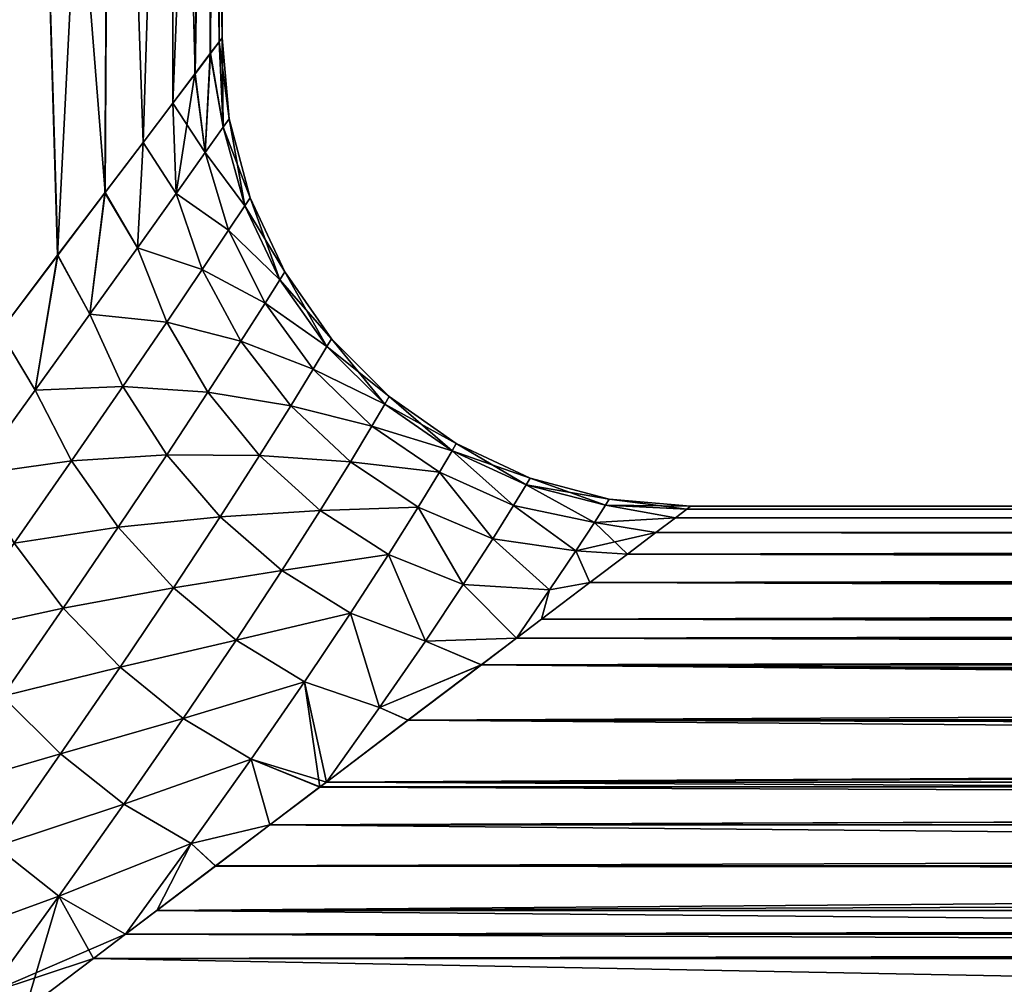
# Model space of a CAD drawing. Header units: metres. Extents: x -109 to 109, y -108 to 40.
# Tile 89 of 230: x -63 to -53, y -31 to -20. Entities that reach past the tile are written whole.
import ezdxf

# ---------------------------------------------------------------- set-up
doc = ezdxf.new("R2010")
doc.units = ezdxf.units.M
doc.layers.add('solid_K_24_42_17_000C74_XXXX', color=7, linetype='CONTINUOUS')

msp = doc.modelspace()

# ---------------------------------------------------------------- linework, layer by layer
at = {"layer": 'solid_K_24_42_17_000C74_XXXX'}
for points in [[(-63.273338, -23.533945, 8.27136), (-62.990128, -11.5, 7.800213), (-64.123421, -11.5, 9.496309)], [(-64.123421, -11.5, -9.496309), (-62.990128, -11.5, -7.800213), (-64.016617, -24.515575, -9.355491)], [(-62.990128, -11.5, -7.800213), (-63.274185, -23.535057, -8.272716), (-64.016617, -24.515575, -9.355491)], [(-62.990128, -11.5, -7.800213), (-62.656704, -22.719795, -7.191881), (-63.274185, -23.535057, -8.272716)], [(-63.273338, -23.533945, 8.27136), (-62.655769, -22.718555, 7.190084), (-62.990128, -11.5, 7.800213)], [(-62.150005, -22.050585, 6.118631), (-62.087502, -11.5, 5.969916), (-62.990128, -11.5, 7.800213)], [(-62.655769, -22.718555, 7.190084), (-62.150005, -22.050585, 6.118631), (-62.990128, -11.5, 7.800213)], [(-62.990128, -11.5, -7.800213), (-62.087502, -11.5, -5.969916), (-62.656704, -22.719795, -7.191881)], [(-62.087502, -11.5, -5.969916), (-62.150875, -22.051729, -6.120675), (-62.656704, -22.719795, -7.191881)], [(-62.087502, -11.5, -5.969916), (-61.745121, -21.516083, -5.064936), (-62.150875, -22.051729, -6.120675)], [(-62.150005, -22.050585, 6.118631), (-61.744335, -21.515036, 5.062643), (-62.087502, -11.5, 5.969916)], [(-61.744335, -21.515036, 5.062643), (-61.43145, -11.5, 4.03716), (-62.087502, -11.5, 5.969916)], [(-62.087502, -11.5, -5.969916), (-61.43145, -11.5, -4.03716), (-61.745121, -21.516083, -5.064936)], [(-61.43145, -11.5, -4.03716), (-61.42804, -21.09725, -4.024423), (-61.745121, -21.516083, -5.064936)], [(-61.744335, -21.515036, 5.062643), (-61.427418, -21.096428, 4.022103), (-61.43145, -11.5, 4.03716)], [(-61.190025, -20.78307, 2.9941), (-61.033501, -11.5, 2.036532), (-61.43145, -11.5, 4.03716)], [(-61.427418, -21.096428, 4.022103), (-61.190025, -20.78307, 2.9941), (-61.43145, -11.5, 4.03716)], [(-61.43145, -11.5, -4.03716), (-61.033501, -11.5, -2.036532), (-61.42804, -21.09725, -4.024423)], [(-61.033501, -11.5, -2.036532), (-61.190395, -20.78356, -2.995991), (-61.42804, -21.09725, -4.024423)], [(-61.033501, -11.5, -2.036532), (-61.026344, -20.566833, -1.981401), (-61.190395, -20.78356, -2.995991)], [(-61.190025, -20.78307, 2.9941), (-61.026199, -20.566633, 1.980282), (-61.033501, -11.5, 2.036532)], [(-60.900002, -20.4), (-60.900002, -11.5), (-61.033501, -11.5, 2.036532)], [(-60.930962, -20.440996, 0.982344), (-60.900002, -20.4), (-61.033501, -11.5, 2.036532)], [(-61.026199, -20.566633, 1.980282), (-60.930962, -20.440996, 0.982344), (-61.033501, -11.5, 2.036532)], [(-61.033501, -11.5, -2.036532), (-60.900002, -11.5), (-61.026344, -20.566833, -1.981401)], [(-60.930984, -20.441017, -0.982737), (-61.026344, -20.566833, -1.981401), (-60.900002, -11.5)], [(-60.930984, -20.441017, -0.982737), (-60.900002, -11.5), (-60.900002, -20.4)], [(-60.890003, -21.353951, -1.427251), (-61.026344, -20.566833, -1.981401), (-60.930984, -20.441017, -0.982737)], [(-60.889999, -21.353964, 1.427136), (-60.930962, -20.440996, 0.982344), (-61.026199, -20.566633, 1.980282)], [(-60.890003, -21.353951, -1.427251), (-60.930984, -20.441017, -0.982737), (-60.900002, -20.4)], [(-60.825153, -21.262228, 0), (-60.900002, -20.4), (-60.930962, -20.440996, 0.982344)], [(-60.889999, -21.353964, 1.427136), (-60.825153, -21.262228, 0), (-60.930962, -20.440996, 0.982344)], [(-60.890003, -21.353951, -1.427251), (-60.900002, -20.4), (-60.825153, -21.262228, 0)], [(-61.081528, -21.624313, -2.82797), (-61.190395, -20.78356, -2.995991), (-61.026344, -20.566833, -1.981401)], [(-61.081512, -21.62431, 2.827869), (-61.026199, -20.566633, 1.980282), (-61.190025, -20.78307, 2.9941)], [(-61.081528, -21.624313, -2.82797), (-61.026344, -20.566833, -1.981401), (-60.890003, -21.353951, -1.427251)], [(-61.081512, -21.62431, 2.827869), (-60.889999, -21.353964, 1.427136), (-61.026199, -20.566633, 1.980282)], [(-61.390781, -22.059532, -4.179358), (-61.42804, -21.09725, -4.024423), (-61.190395, -20.78356, -2.995991)], [(-61.081512, -21.62431, 2.827869), (-61.190025, -20.78307, 2.9941), (-61.427418, -21.096428, 4.022103)], [(-61.390781, -22.059532, -4.179358), (-61.190395, -20.78356, -2.995991), (-61.081528, -21.624313, -2.82797)], [(-61.390781, -22.059532, -4.179358), (-61.745121, -21.516083, -5.064936), (-61.42804, -21.09725, -4.024423)], [(-61.390747, -22.059507, 4.179278), (-61.427418, -21.096428, 4.022103), (-61.744335, -21.515036, 5.062643)], [(-61.390747, -22.059507, 4.179278), (-61.081512, -21.62431, 2.827869), (-61.427418, -21.096428, 4.022103)], [(-60.890003, -21.353951, -1.427251), (-60.825153, -21.262228, 0), (-60.658562, -22.193249, -1.3701)], [(-60.600315, -22.105186, -0.000001), (-60.825153, -21.262228, 0), (-60.889999, -21.353964, 1.427136)], [(-60.658562, -22.193249, -1.3701), (-60.825153, -21.262228, 0), (-60.600315, -22.105186, -0.000001)], [(-61.081528, -21.624313, -2.82797), (-60.890003, -21.353951, -1.427251), (-60.658562, -22.193249, -1.3701)], [(-60.658562, -22.193251, 1.369993), (-60.889999, -21.353964, 1.427136), (-61.081512, -21.62431, 2.827869)], [(-60.658562, -22.193251, 1.369993), (-60.600315, -22.105186, -0.000001), (-60.889999, -21.353964, 1.427136)], [(-61.805576, -22.640833, -5.464811), (-62.150875, -22.051729, -6.120675), (-61.745121, -21.516083, -5.064936)], [(-61.805542, -22.640806, 5.464709), (-61.744335, -21.515036, 5.062643), (-62.150005, -22.050585, 6.118631)], [(-61.805576, -22.640833, -5.464811), (-61.745121, -21.516083, -5.064936), (-61.390781, -22.059532, -4.179358)], [(-61.805542, -22.640806, 5.464709), (-61.390747, -22.059507, 4.179278), (-61.744335, -21.515036, 5.062643)], [(-61.390781, -22.059532, -4.179358), (-61.081528, -21.624313, -2.82797), (-60.831295, -22.45319, -2.719122)], [(-60.831284, -22.453178, 2.719035), (-61.081512, -21.62431, 2.827869), (-61.390747, -22.059507, 4.179278)], [(-61.081528, -21.624313, -2.82797), (-60.658562, -22.193249, -1.3701), (-60.831295, -22.45319, -2.719122)], [(-60.831284, -22.453178, 2.719035), (-60.658562, -22.193251, 1.369993), (-61.081512, -21.62431, 2.827869)], [(-62.312119, -23.347368, -6.673054), (-62.656704, -22.719795, -7.191881), (-62.150875, -22.051729, -6.120675)], [(-62.312069, -23.347322, 6.672966), (-62.150005, -22.050585, 6.118631), (-62.655769, -22.718555, 7.190084)], [(-62.312119, -23.347368, -6.673054), (-62.150875, -22.051729, -6.120675), (-61.805576, -22.640833, -5.464811)], [(-62.312069, -23.347322, 6.672966), (-61.805542, -22.640806, 5.464709), (-62.150005, -22.050585, 6.118631)], [(-61.805576, -22.640833, -5.464811), (-61.390781, -22.059532, -4.179358), (-61.112148, -22.872864, -4.028336)], [(-61.112118, -22.872835, 4.028268), (-61.390747, -22.059507, 4.179278), (-61.805542, -22.640806, 5.464709)], [(-61.390781, -22.059532, -4.179358), (-60.831295, -22.45319, -2.719122), (-61.112148, -22.872864, -4.028336)], [(-61.112118, -22.872835, 4.028268), (-60.831284, -22.453178, 2.719035), (-61.390747, -22.059507, 4.179278)], [(-60.232368, -22.896233, -0.000001), (-60.600315, -22.105186, -0.000001), (-60.658562, -22.193251, 1.369993)], [(-60.658562, -22.193249, -1.3701), (-60.600315, -22.105186, -0.000001), (-60.285198, -22.980955, -1.332385)], [(-60.285198, -22.980955, -1.332385), (-60.600315, -22.105186, -0.000001), (-60.232368, -22.896233, -0.000001)], [(-60.831295, -22.45319, -2.719122), (-60.658562, -22.193249, -1.3701), (-60.285198, -22.980955, -1.332385)], [(-60.285206, -22.980947, 1.332283), (-60.658562, -22.193251, 1.369993), (-60.831284, -22.453178, 2.719035)], [(-60.285206, -22.980947, 1.332283), (-60.232368, -22.896233, -0.000001), (-60.658562, -22.193251, 1.369993)], [(-61.112148, -22.872864, -4.028336), (-60.831295, -22.45319, -2.719122), (-60.442585, -23.231401, -2.648483)], [(-60.442577, -23.231384, 2.648406), (-60.831284, -22.453178, 2.719035), (-61.112118, -22.872835, 4.028268)], [(-60.831295, -22.45319, -2.719122), (-60.285198, -22.980955, -1.332385), (-60.442585, -23.231401, -2.648483)], [(-60.442577, -23.231384, 2.648406), (-60.285206, -22.980947, 1.332283), (-60.831284, -22.453178, 2.719035)], [(-62.312119, -23.347368, -6.673054), (-61.805576, -22.640833, -5.464811), (-61.492218, -23.435385, -5.283245)], [(-61.492195, -23.435356, 5.283162), (-61.805542, -22.640806, 5.464709), (-62.312069, -23.347322, 6.672966)], [(-61.805576, -22.640833, -5.464811), (-61.112148, -22.872864, -4.028336), (-61.492218, -23.435385, -5.283245)], [(-61.492195, -23.435356, 5.283162), (-61.112118, -22.872835, 4.028268), (-61.805542, -22.640806, 5.464709)], [(-62.897121, -24.159328, -7.798881), (-63.274185, -23.535057, -8.272716), (-62.656704, -22.719795, -7.191881)], [(-62.897079, -24.15929, 7.798803), (-62.655769, -22.718555, 7.190084), (-63.273338, -23.533945, 8.27136)], [(-62.897121, -24.159328, -7.798881), (-62.656704, -22.719795, -7.191881), (-62.312119, -23.347368, -6.673054)], [(-62.897079, -24.15929, 7.798803), (-62.312069, -23.347322, 6.672966), (-62.655769, -22.718555, 7.190084)], [(-61.492218, -23.435385, -5.283245), (-61.112148, -22.872864, -4.028336), (-60.700478, -23.636948, -3.933097)], [(-60.700451, -23.636917, 3.933037), (-61.112118, -22.872835, 4.028268), (-61.492195, -23.435356, 5.283162)], [(-61.112148, -22.872864, -4.028336), (-60.442585, -23.231401, -2.648483), (-60.700478, -23.636948, -3.933097)], [(-60.700451, -23.636917, 3.933037), (-60.442577, -23.231384, 2.648406), (-61.112118, -22.872835, 4.028268)], [(-59.732525, -23.611279, -0.000001), (-60.232368, -22.896233, -0.000001), (-60.285206, -22.980947, 1.332283)], [(-60.285198, -22.980955, -1.332385), (-60.232368, -22.896233, -0.000001), (-59.781281, -23.693087, -1.315376)], [(-59.781281, -23.693087, -1.315376), (-60.232368, -22.896233, -0.000001), (-59.732525, -23.611279, -0.000001)], [(-60.442585, -23.231401, -2.648483), (-60.285198, -22.980955, -1.332385), (-59.781281, -23.693087, -1.315376)], [(-59.781292, -23.693073, 1.315275), (-60.285206, -22.980947, 1.332283), (-60.442577, -23.231384, 2.648406)], [(-59.781292, -23.693073, 1.315275), (-59.732525, -23.611279, -0.000001), (-60.285206, -22.980947, 1.332283)], [(-60.700478, -23.636948, -3.933097), (-60.442585, -23.231401, -2.648483), (-59.927231, -23.935265, -2.618454)], [(-59.927231, -23.935242, 2.618381), (-60.442577, -23.231384, 2.648406), (-60.700451, -23.636917, 3.933037)], [(-60.442585, -23.231401, -2.648483), (-59.781281, -23.693087, -1.315376), (-59.927231, -23.935265, -2.618454)], [(-59.927231, -23.935242, 2.618381), (-59.781292, -23.693073, 1.315275), (-60.442577, -23.231384, 2.648406)], [(-62.897121, -24.159328, -7.798881), (-62.312119, -23.347368, -6.673054), (-61.960903, -24.121746, -6.472953)], [(-61.960865, -24.121706, 6.472884), (-62.312069, -23.347322, 6.672966), (-62.897079, -24.15929, 7.798803)], [(-62.312119, -23.347368, -6.673054), (-61.492218, -23.435385, -5.283245), (-61.960903, -24.121746, -6.472953)], [(-61.960865, -24.121706, 6.472884), (-61.492195, -23.435356, 5.283162), (-62.312069, -23.347322, 6.672966)], [(-61.960903, -24.121746, -6.472953), (-61.492218, -23.435385, -5.283245), (-61.052902, -24.182459, -5.173498)], [(-61.052887, -24.182428, 5.17343), (-61.492195, -23.435356, 5.283162), (-61.960865, -24.121706, 6.472884)], [(-61.492218, -23.435385, -5.283245), (-60.700478, -23.636948, -3.933097), (-61.052902, -24.182459, -5.173498)], [(-61.052887, -24.182428, 5.17343), (-60.700451, -23.636917, 3.933037), (-61.492195, -23.435356, 5.283162)], [(-63.54842, -25.058908, -8.840226), (-63.274185, -23.535057, -8.272716), (-62.897121, -24.159328, -7.798881)], [(-63.548351, -25.05884, 8.840141), (-62.897079, -24.15929, 7.798803), (-63.273338, -23.533945, 8.27136)], [(-61.052902, -24.182459, -5.173498), (-60.700478, -23.636948, -3.933097), (-60.16832, -24.328547, -3.896937)], [(-60.168301, -24.328516, 3.896875), (-60.700451, -23.636917, 3.933037), (-61.052887, -24.182428, 5.17343)], [(-60.700478, -23.636948, -3.933097), (-59.927231, -23.935265, -2.618454), (-60.16832, -24.328547, -3.896937)], [(-60.168301, -24.328516, 3.896875), (-59.927231, -23.935242, 2.618381), (-60.700451, -23.636917, 3.933037)], [(-59.115993, -24.228556, -0.000001), (-59.732525, -23.611279, -0.000001), (-59.781292, -23.693073, 1.315275)], [(-59.781281, -23.693087, -1.315376), (-59.732525, -23.611279, -0.000001), (-59.162117, -24.307892, -1.319129)], [(-59.162117, -24.307892, -1.319129), (-59.732525, -23.611279, -0.000001), (-59.115993, -24.228556, -0.000001)], [(-59.162132, -24.307875, 1.319031), (-59.781292, -23.693073, 1.315275), (-59.927231, -23.935242, 2.618381)], [(-59.927231, -23.935265, -2.618454), (-59.781281, -23.693087, -1.315376), (-59.162117, -24.307892, -1.319129)], [(-59.162132, -24.307875, 1.319031), (-59.115993, -24.228556, -0.000001), (-59.781292, -23.693073, 1.315275)], [(-60.16832, -24.328547, -3.896937), (-59.927231, -23.935265, -2.618454), (-59.300797, -24.543062, -2.629045)], [(-59.3008, -24.543037, 2.628979), (-59.927231, -23.935242, 2.618381), (-60.168301, -24.328516, 3.896875)], [(-59.3008, -24.543037, 2.628979), (-59.162132, -24.307875, 1.319031), (-59.927231, -23.935242, 2.618381)], [(-59.927231, -23.935265, -2.618454), (-59.162117, -24.307892, -1.319129), (-59.300797, -24.543062, -2.629045)], [(-63.54842, -25.058908, -8.840226), (-62.897121, -24.159328, -7.798881), (-62.50745, -24.913483, -7.591384)], [(-62.50742, -24.913448, 7.591328), (-62.897079, -24.15929, 7.798803), (-63.548351, -25.05884, 8.840141)], [(-62.897121, -24.159328, -7.798881), (-61.960903, -24.121746, -6.472953), (-62.50745, -24.913483, -7.591384)], [(-62.50742, -24.913448, 7.591328), (-61.960865, -24.121706, 6.472884), (-62.897079, -24.15929, 7.798803)], [(-62.50745, -24.913483, -7.591384), (-61.960903, -24.121746, -6.472953), (-61.492073, -24.850626, -6.359005)], [(-61.492046, -24.85059, 6.35895), (-61.960865, -24.121706, 6.472884), (-62.50742, -24.913448, 7.591328)], [(-61.960903, -24.121746, -6.472953), (-61.052902, -24.182459, -5.173498), (-61.492073, -24.850626, -6.359005)], [(-61.492046, -24.85059, 6.35895), (-61.052887, -24.182428, 5.17343), (-61.960865, -24.121706, 6.472884)], [(-61.492073, -24.850626, -6.359005), (-61.052902, -24.182459, -5.173498), (-60.501057, -24.859367, -5.139463)], [(-60.501053, -24.859333, 5.139397), (-61.052887, -24.182428, 5.17343), (-61.492046, -24.85059, 6.35895)], [(-61.052902, -24.182459, -5.173498), (-60.16832, -24.328547, -3.896937), (-60.501057, -24.859367, -5.139463)], [(-60.501053, -24.859333, 5.139397), (-60.168301, -24.328516, 3.896875), (-61.052887, -24.182428, 5.17343)], [(-58.40155, -24.729271, -0.000001), (-59.115993, -24.228556, -0.000001), (-59.162132, -24.307875, 1.319031)], [(-59.162117, -24.307892, -1.319129), (-59.115993, -24.228556, -0.000001), (-58.446369, -24.806311, -1.340657)], [(-58.446369, -24.806311, -1.340657), (-59.115993, -24.228556, -0.000001), (-58.40155, -24.729271, -0.000001)], [(-60.501057, -24.859367, -5.139463), (-60.16832, -24.328547, -3.896937), (-59.531582, -24.925983, -3.919632)], [(-59.531567, -24.925955, 3.919578), (-60.168301, -24.328516, 3.896875), (-60.501053, -24.859333, 5.139397)], [(-60.16832, -24.328547, -3.896937), (-59.300797, -24.543062, -2.629045), (-59.531582, -24.925983, -3.919632)], [(-59.531567, -24.925955, 3.919578), (-59.3008, -24.543037, 2.628979), (-60.168301, -24.328516, 3.896875)], [(-58.446392, -24.80629, 1.340562), (-59.162132, -24.307875, 1.319031), (-59.3008, -24.543037, 2.628979)], [(-59.300797, -24.543062, -2.629045), (-59.162117, -24.307892, -1.319129), (-58.446369, -24.806311, -1.340657)], [(-58.446392, -24.80629, 1.340562), (-58.40155, -24.729271, -0.000001), (-59.162132, -24.307875, 1.319031)], [(-59.531582, -24.925983, -3.919632), (-59.300797, -24.543062, -2.629045), (-58.581608, -25.034943, -2.674216)], [(-58.581623, -25.034922, 2.674159), (-59.3008, -24.543037, 2.628979), (-59.531567, -24.925955, 3.919578)], [(-58.581623, -25.034922, 2.674159), (-58.446392, -24.80629, 1.340562), (-59.3008, -24.543037, 2.628979)], [(-59.300797, -24.543062, -2.629045), (-58.446369, -24.806311, -1.340657), (-58.581608, -25.034943, -2.674216)], [(-57.788128, -25.390297, 2.725544), (-58.446392, -24.80629, 1.340562), (-58.581623, -25.034922, 2.674159)], [(-58.581608, -25.034943, -2.674216), (-58.446369, -24.806311, -1.340657), (-57.788105, -25.390308, -2.725567)], [(-57.610947, -25.098177, -0.000001), (-58.40155, -24.729271, -0.000001), (-58.446392, -24.80629, 1.340562)], [(-57.655014, -25.171722, 1.365636), (-57.610947, -25.098177, -0.000001), (-58.446392, -24.80629, 1.340562)], [(-57.788128, -25.390297, 2.725544), (-57.655014, -25.171722, 1.365636), (-58.446392, -24.80629, 1.340562)], [(-58.446369, -24.806311, -1.340657), (-58.40155, -24.729271, -0.000001), (-57.654984, -25.17174, -1.365717)], [(-58.446369, -24.806311, -1.340657), (-57.654984, -25.17174, -1.365717), (-57.788105, -25.390308, -2.725567)], [(-57.654984, -25.17174, -1.365717), (-58.40155, -24.729271, -0.000001), (-57.610947, -25.098177, -0.000001)], [(-62.50745, -24.913483, -7.591384), (-61.492073, -24.850626, -6.359005), (-62.009445, -25.624218, -7.48266)], [(-62.009434, -25.624189, 7.48262), (-61.492046, -24.85059, 6.35895), (-62.50742, -24.913448, 7.591328)], [(-62.009445, -25.624218, -7.48266), (-61.492073, -24.850626, -6.359005), (-60.920029, -25.511921, -6.335389)], [(-60.920006, -25.511883, 6.335333), (-61.492046, -24.85059, 6.35895), (-62.009434, -25.624189, 7.48262)], [(-61.492073, -24.850626, -6.359005), (-60.501057, -24.859367, -5.139463), (-60.920029, -25.511921, -6.335389)], [(-60.920006, -25.511883, 6.335333), (-60.501053, -24.859333, 5.139397), (-61.492046, -24.85059, 6.35895)], [(-60.920029, -25.511921, -6.335389), (-60.501057, -24.859367, -5.139463), (-59.852962, -25.444443, -5.18047)], [(-59.852966, -25.44441, 5.180418), (-60.501053, -24.859333, 5.139397), (-60.920006, -25.511883, 6.335333)], [(-60.501057, -24.859367, -5.139463), (-59.531582, -24.925983, -3.919632), (-59.852962, -25.444443, -5.18047)], [(-59.852966, -25.44441, 5.180418), (-59.531567, -24.925955, 3.919578), (-60.501053, -24.859333, 5.139397)], [(-63.54842, -25.058908, -8.840226), (-62.50745, -24.913483, -7.591384), (-63.121567, -25.793734, -8.635088)], [(-63.121513, -25.79368, 8.635024), (-62.50742, -24.913448, 7.591328), (-63.548351, -25.05884, 8.840141)], [(-63.121567, -25.793734, -8.635088), (-62.50745, -24.913483, -7.591384), (-62.009445, -25.624218, -7.48266)], [(-62.009434, -25.624189, 7.48262), (-62.50742, -24.913448, 7.591328), (-63.121513, -25.79368, 8.635024)], [(-58.807953, -25.408089, 3.991971), (-59.531567, -24.925955, 3.919578), (-59.852966, -25.44441, 5.180418)], [(-59.852962, -25.444443, -5.18047), (-59.531582, -24.925983, -3.919632), (-58.807961, -25.408112, -3.992013)], [(-59.531582, -24.925983, -3.919632), (-58.581608, -25.034943, -2.674216), (-58.807961, -25.408112, -3.992013)], [(-58.807953, -25.408089, 3.991971), (-58.581623, -25.034922, 2.674159), (-59.531567, -24.925955, 3.919578)], [(-58.807961, -25.408112, -3.992013), (-58.581608, -25.034943, -2.674216), (-58.011593, -25.747875, -4.071795)], [(-58.0116, -25.747873, 4.071804), (-58.581623, -25.034922, 2.674159), (-58.807953, -25.408089, 3.991971)], [(-58.0116, -25.747873, 4.071804), (-57.788128, -25.390297, 2.725544), (-58.581623, -25.034922, 2.674159)], [(-58.581608, -25.034943, -2.674216), (-57.788105, -25.390308, -2.725567), (-58.011593, -25.747875, -4.071795)], [(-56.768253, -25.324045, -0.000001), (-57.610947, -25.098177, -0.000001), (-57.655014, -25.171722, 1.365636)], [(-57.654984, -25.17174, -1.365717), (-57.610947, -25.098177, -0.000001), (-56.80759, -25.386299, -1.320199)], [(-56.80759, -25.386299, -1.320199), (-57.610947, -25.098177, -0.000001), (-56.768253, -25.324045, -0.000001)], [(-56.926464, -25.571611, 2.635715), (-57.655014, -25.171722, 1.365636), (-57.788128, -25.390297, 2.725544)], [(-57.788105, -25.390308, -2.725567), (-57.654984, -25.17174, -1.365717), (-56.926449, -25.571615, -2.635737)], [(-56.807632, -25.386284, 1.320115), (-56.768253, -25.324045, -0.000001), (-57.655014, -25.171722, 1.365636)], [(-56.926464, -25.571611, 2.635715), (-56.807632, -25.386284, 1.320115), (-57.655014, -25.171722, 1.365636)], [(-57.654984, -25.17174, -1.365717), (-56.80759, -25.386299, -1.320199), (-56.926449, -25.571615, -2.635737)], [(-56.807632, -25.386284, 1.320115), (-55.900002, -25.4), (-56.768253, -25.324045, -0.000001)], [(-56.80759, -25.386299, -1.320199), (-56.768253, -25.324045, -0.000001), (-55.939617, -25.429932, -0.965903)], [(-56.768253, -25.324045, -0.000001), (-55.900002, -25.4), (-55.939617, -25.429932, -0.965903)], [(-59.125351, -25.914766, 5.284151), (-58.807953, -25.408089, 3.991971), (-59.852966, -25.44441, 5.180418)], [(-59.852962, -25.444443, -5.18047), (-58.807961, -25.408112, -3.992013), (-59.12534, -25.914787, -5.284184)], [(-58.326225, -26.234735, 5.395055), (-58.807953, -25.408089, 3.991971), (-59.125351, -25.914766, 5.284151)], [(-59.12534, -25.914787, -5.284184), (-58.807961, -25.408112, -3.992013), (-58.326187, -26.234726, -5.395025)], [(-58.807961, -25.408112, -3.992013), (-58.011593, -25.747875, -4.071795), (-58.326187, -26.234726, -5.395025)], [(-58.326225, -26.234735, 5.395055), (-58.0116, -25.747873, 4.071804), (-58.807953, -25.408089, 3.991971)], [(-57.125881, -25.875908, 3.940361), (-57.788128, -25.390297, 2.725544), (-58.0116, -25.747873, 4.071804)], [(-58.011593, -25.747875, -4.071795), (-57.788105, -25.390308, -2.725567), (-57.125866, -25.87591, -3.940341)], [(-57.125881, -25.875908, 3.940361), (-56.926464, -25.571611, 2.635715), (-57.788128, -25.390297, 2.725544)], [(-57.788105, -25.390308, -2.725567), (-56.926449, -25.571615, -2.635737), (-57.125866, -25.87591, -3.940341)], [(-56.926464, -25.571611, 2.635715), (-56.061066, -25.521975, 1.946978), (-56.807632, -25.386284, 1.320115)], [(-56.926449, -25.571615, -2.635737), (-56.80759, -25.386299, -1.320199), (-56.06118, -25.522047, -1.947556)], [(-56.807632, -25.386284, 1.320115), (-56.061066, -25.521975, 1.946978), (-55.939613, -25.429916, 0.965673)], [(-56.807632, -25.386284, 1.320115), (-55.939613, -25.429916, 0.965673), (-55.900002, -25.4)], [(-56.80759, -25.386299, -1.320199), (-55.939617, -25.429932, -0.965903), (-56.06118, -25.522047, -1.947556)], [(-56.06118, -25.522047, -1.947556), (-55.939617, -25.429932, -0.965903), (56.06118, -25.522049, -1.947565)], [(-56.061066, -25.521975, 1.946978), (56.061066, -25.521973, 1.94697), (55.939613, -25.429916, 0.965665)], [(-55.939613, -25.429916, 0.965673), (-56.061066, -25.521975, 1.946978), (55.939613, -25.429916, 0.965665)], [(-55.939617, -25.429932, -0.965903), (-55.900002, -25.4), (55.939621, -25.429932, -0.965911)], [(-55.939617, -25.429932, -0.965903), (55.939621, -25.429932, -0.965911), (56.06118, -25.522049, -1.947565)], [(-55.939613, -25.429916, 0.965673), (55.939613, -25.429916, 0.965665), (55.900002, -25.4)], [(-55.900002, -25.4), (-55.939613, -25.429916, 0.965673), (55.900002, -25.4)], [(-55.900002, -25.4), (55.900002, -25.4), (55.939621, -25.429932, -0.965911)], [(-62.009445, -25.624218, -7.48266), (-60.920029, -25.511921, -6.335389), (-61.418491, -26.270065, -7.476881)], [(-61.418484, -26.270031, 7.476843), (-60.920006, -25.511883, 6.335333), (-62.009434, -25.624189, 7.48262)], [(-61.418491, -26.270065, -7.476881), (-60.920029, -25.511921, -6.335389), (-60.261379, -26.083925, -6.400782)], [(-60.261368, -26.083897, 6.400739), (-60.920006, -25.511883, 6.335333), (-61.418484, -26.270031, 7.476843)], [(-60.920029, -25.511921, -6.335389), (-59.852962, -25.444443, -5.18047), (-60.261379, -26.083925, -6.400782)], [(-60.261368, -26.083897, 6.400739), (-59.852966, -25.44441, 5.180418), (-60.920006, -25.511883, 6.335333)], [(-60.261379, -26.083925, -6.400782), (-59.852962, -25.444443, -5.18047), (-59.12534, -25.914787, -5.284184)], [(-59.125351, -25.914766, 5.284151), (-59.852966, -25.44441, 5.180418), (-60.261368, -26.083897, 6.400739)], [(-56.926464, -25.571611, 2.635715), (-56.27018, -25.680256, 2.943716), (-56.061066, -25.521975, 1.946978)], [(-56.926449, -25.571615, -2.635737), (-56.06118, -25.522047, -1.947556), (-56.270416, -25.680441, -2.944676)], [(-56.270416, -25.680441, -2.944676), (-56.06118, -25.522047, -1.947556), (56.27042, -25.680443, -2.944688)], [(-56.27018, -25.680256, 2.943716), (56.270176, -25.680254, 2.943706), (56.061066, -25.521973, 1.94697)], [(-56.061066, -25.521975, 1.946978), (-56.27018, -25.680256, 2.943716), (56.061066, -25.521973, 1.94697)], [(-56.06118, -25.522047, -1.947556), (56.06118, -25.522049, -1.947565), (56.27042, -25.680443, -2.944688)], [(-63.121567, -25.793734, -8.635088), (-62.009445, -25.624218, -7.48266), (-62.59634, -26.487238, -8.539698)], [(-62.596302, -26.487196, 8.539649), (-62.009434, -25.624189, 7.48262), (-63.121513, -25.79368, 8.635024)], [(-62.59634, -26.487238, -8.539698), (-62.009445, -25.624218, -7.48266), (-61.418491, -26.270065, -7.476881)], [(-61.418484, -26.270031, 7.476843), (-62.009434, -25.624189, 7.48262), (-62.596302, -26.487196, 8.539649)], [(-57.125881, -25.875908, 3.940361), (-56.27018, -25.680256, 2.943716), (-56.926464, -25.571611, 2.635715)], [(-57.125866, -25.87591, -3.940341), (-56.926449, -25.571615, -2.635737), (-56.572994, -25.909678, -3.955015)], [(-56.926449, -25.571615, -2.635737), (-56.270416, -25.680441, -2.944676), (-56.572994, -25.909678, -3.955015)], [(-57.406982, -26.292299, 5.226594), (-58.0116, -25.747873, 4.071804), (-58.326225, -26.234735, 5.395055)], [(-58.326187, -26.234726, -5.395025), (-58.011593, -25.747875, -4.071795), (-57.406948, -26.292284, -5.226566)], [(-57.406982, -26.292299, 5.226594), (-57.125881, -25.875908, 3.940361), (-58.0116, -25.747873, 4.071804)], [(-58.011593, -25.747875, -4.071795), (-57.125866, -25.87591, -3.940341), (-57.406948, -26.292284, -5.226566)], [(-57.125881, -25.875908, 3.940361), (-56.572559, -25.909353, 3.953783), (-56.27018, -25.680256, 2.943716)], [(-56.572994, -25.909678, -3.955015), (-56.270416, -25.680441, -2.944676), (56.573002, -25.909679, -3.955028)], [(-56.572559, -25.909353, 3.953783), (56.572556, -25.909351, 3.953771), (56.270176, -25.680254, 2.943706)], [(-56.27018, -25.680256, 2.943716), (-56.572559, -25.909353, 3.953783), (56.270176, -25.680254, 2.943706)], [(-56.270416, -25.680441, -2.944676), (56.27042, -25.680443, -2.944688), (56.573002, -25.909679, -3.955028)], [(-63.794022, -26.747961, -9.60321), (-63.121567, -25.793734, -8.635088), (-62.59634, -26.487238, -8.539698)], [(-62.596302, -26.487196, 8.539649), (-63.121513, -25.79368, 8.635024), (-63.793991, -26.747919, 9.603158)], [(-60.261379, -26.083925, -6.400782), (-59.12534, -25.914787, -5.284184), (-59.531471, -26.541597, -6.539721)], [(-59.531471, -26.541584, 6.539701), (-59.125351, -25.914766, 5.284151), (-60.261368, -26.083897, 6.400739)], [(-58.730431, -26.838886, 6.684329), (-59.125351, -25.914766, 5.284151), (-59.531471, -26.541584, 6.539701)], [(-59.531471, -26.541597, -6.539721), (-59.12534, -25.914787, -5.284184), (-58.7304, -26.838854, -6.684266)], [(-58.730431, -26.838886, 6.684329), (-58.326225, -26.234735, 5.395055), (-59.125351, -25.914766, 5.284151)], [(-59.12534, -25.914787, -5.284184), (-58.326187, -26.234726, -5.395025), (-58.7304, -26.838854, -6.684266)], [(-57.406982, -26.292299, 5.226594), (-56.975903, -26.214672, 4.975348), (-57.125881, -25.875908, 3.940361)], [(-57.406948, -26.292284, -5.226566), (-57.125866, -25.87591, -3.940341), (-56.976513, -26.21513, -4.976707)], [(-57.125881, -25.875908, 3.940361), (-56.975903, -26.214672, 4.975348), (-56.572559, -25.909353, 3.953783)], [(-57.125866, -25.87591, -3.940341), (-56.572994, -25.909678, -3.955015), (-56.976513, -26.21513, -4.976707)], [(-56.976513, -26.21513, -4.976707), (-56.572994, -25.909678, -3.955015), (56.976517, -26.215134, -4.976719)], [(-56.975903, -26.214672, 4.975348), (56.975899, -26.214668, 4.975337), (56.572556, -25.909351, 3.953771)], [(-56.572559, -25.909353, 3.953783), (-56.975903, -26.214672, 4.975348), (56.572556, -25.909351, 3.953771)], [(-56.572994, -25.909678, -3.955015), (56.573002, -25.909679, -3.955028), (56.976517, -26.215134, -4.976719)], [(-61.418491, -26.270065, -7.476881), (-60.261379, -26.083925, -6.400782), (-60.751453, -26.82922, -7.571898)], [(-60.751461, -26.829195, 7.571877), (-60.261368, -26.083897, 6.400739), (-61.418484, -26.270031, 7.476843)], [(-59.531471, -26.541584, 6.539701), (-60.261368, -26.083897, 6.400739), (-60.751461, -26.829195, 7.571877)], [(-60.751453, -26.82922, -7.571898), (-60.261379, -26.083925, -6.400782), (-59.531471, -26.541597, -6.539721)], [(-62.59634, -26.487238, -8.539698), (-61.418491, -26.270065, -7.476881), (-61.989059, -27.118551, -8.557964)], [(-61.989029, -27.118507, 8.557916), (-61.418484, -26.270031, 7.476843), (-62.596302, -26.487196, 8.539649)], [(-61.989059, -27.118551, -8.557964), (-61.418491, -26.270065, -7.476881), (-60.751453, -26.82922, -7.571898)], [(-60.751461, -26.829195, 7.571877), (-61.418484, -26.270031, 7.476843), (-61.989029, -27.118507, 8.557916)], [(-58.730431, -26.838886, 6.684329), (-57.759178, -26.807936, 6.47652), (-58.326225, -26.234735, 5.395055)], [(-58.7304, -26.838854, -6.684266), (-58.326187, -26.234726, -5.395025), (-57.759132, -26.807896, -6.476434)], [(-57.406982, -26.292299, 5.226594), (-58.326225, -26.234735, 5.395055), (-57.759178, -26.807936, 6.47652)], [(-58.326187, -26.234726, -5.395025), (-57.406948, -26.292284, -5.226566), (-57.759132, -26.807896, -6.476434)], [(-57.491665, -26.605417, -6.012986), (-56.976513, -26.21513, -4.976707), (57.491673, -26.605423, -6.012997)], [(-57.406948, -26.292284, -5.226566), (-56.976513, -26.21513, -4.976707), (-57.491665, -26.605417, -6.012986)], [(-57.49086, -26.604799, 6.011505), (57.490852, -26.604794, 6.011494), (56.975899, -26.214668, 4.975337)], [(-56.975903, -26.214672, 4.975348), (-57.49086, -26.604799, 6.011505), (56.975899, -26.214668, 4.975337)], [(-57.406982, -26.292299, 5.226594), (-57.49086, -26.604799, 6.011505), (-56.975903, -26.214672, 4.975348)], [(-56.976513, -26.21513, -4.976707), (56.976517, -26.215134, -4.976719), (57.491673, -26.605423, -6.012997)], [(-57.406982, -26.292299, 5.226594), (-57.759178, -26.807936, 6.47652), (-57.49086, -26.604799, 6.011505)], [(-57.406948, -26.292284, -5.226566), (-57.491665, -26.605417, -6.012986), (-57.759132, -26.807896, -6.476434)], [(-63.794022, -26.747961, -9.60321), (-62.59634, -26.487238, -8.539698), (-63.244522, -27.425613, -9.527793)], [(-63.244507, -27.425583, 9.527759), (-62.596302, -26.487196, 8.539649), (-63.793991, -26.747919, 9.603158)], [(-63.244522, -27.425613, -9.527793), (-62.59634, -26.487238, -8.539698), (-61.989059, -27.118551, -8.557964)], [(-61.989029, -27.118507, 8.557916), (-62.596302, -26.487196, 8.539649), (-63.244507, -27.425583, 9.527759)], [(-60.021938, -27.27416, 7.749253), (-59.531471, -26.541584, 6.539701), (-60.751461, -26.829195, 7.571877)], [(-60.751453, -26.82922, -7.571898), (-59.531471, -26.541597, -6.539721), (-60.021915, -27.274166, -7.749247)], [(-59.220551, -27.547049, 7.929945), (-59.531471, -26.541584, 6.539701), (-60.021938, -27.27416, 7.749253)], [(-60.021915, -27.274166, -7.749247), (-59.531471, -26.541597, -6.539721), (-59.220482, -27.546995, -7.929844)], [(-59.220551, -27.547049, 7.929945), (-58.730431, -26.838886, 6.684329), (-59.531471, -26.541584, 6.539701)], [(-59.531471, -26.541597, -6.539721), (-58.7304, -26.838854, -6.684266), (-59.220482, -27.546995, -7.929844)], [(-57.759178, -26.807936, 6.47652), (57.759178, -26.807936, 6.476522), (57.490852, -26.604794, 6.011494)], [(-57.49086, -26.604799, 6.011505), (-57.759178, -26.807936, 6.47652), (57.490852, -26.604794, 6.011494)], [(-57.759132, -26.807896, -6.476434), (-57.491665, -26.605417, -6.012986), (57.759132, -26.807896, -6.476432)], [(-57.491665, -26.605417, -6.012986), (57.491673, -26.605423, -6.012997), (57.759132, -26.807896, -6.476432)], [(-61.989059, -27.118551, -8.557964), (-60.751453, -26.82922, -7.571898), (-61.316738, -27.665703, -8.686774)], [(-61.316723, -27.665676, 8.686743), (-60.751461, -26.829195, 7.571877), (-61.989029, -27.118507, 8.557916)], [(-61.316738, -27.665703, -8.686774), (-60.751453, -26.82922, -7.571898), (-60.021915, -27.274166, -7.749247)], [(-60.021938, -27.27416, 7.749253), (-60.751461, -26.829195, 7.571877), (-61.316723, -27.665676, 8.686743)], [(-59.220551, -27.547049, 7.929945), (-58.132633, -27.0907, 7.063383), (-58.730431, -26.838886, 6.684329)], [(-59.220482, -27.546995, -7.929844), (-58.7304, -26.838854, -6.684266), (-58.133797, -27.09157, -7.065095)], [(-58.730431, -26.838886, 6.684329), (-58.132633, -27.0907, 7.063383), (-57.759178, -26.807936, 6.47652)], [(-58.7304, -26.838854, -6.684266), (-57.759132, -26.807896, -6.476434), (-58.133797, -27.09157, -7.065095)], [(-58.133797, -27.09157, -7.065095), (-57.759132, -26.807896, -6.476434), (58.133804, -27.091576, -7.065106)], [(-58.132633, -27.0907, 7.063383), (58.132626, -27.090694, 7.063372), (57.759178, -26.807936, 6.476522)], [(-57.759178, -26.807936, 6.47652), (-58.132633, -27.0907, 7.063383), (57.759178, -26.807936, 6.476522)], [(-57.759132, -26.807896, -6.476434), (57.759132, -26.807896, -6.476432), (58.133804, -27.091576, -7.065106)], [(-63.244522, -27.425613, -9.527793), (-61.989059, -27.118551, -8.557964), (-62.624252, -28.043703, -9.574994)], [(-62.624241, -28.043669, 9.574961), (-61.989029, -27.118507, 8.557916), (-63.244507, -27.425583, 9.527759)], [(-62.624252, -28.043703, -9.574994), (-61.989059, -27.118551, -8.557964), (-61.316738, -27.665703, -8.686774)], [(-61.316723, -27.665676, 8.686743), (-61.989029, -27.118507, 8.557916), (-62.624241, -28.043669, 9.574961)], [(-59.220551, -27.547049, 7.929945), (-58.915653, -27.683762, 8.126363), (-58.132633, -27.0907, 7.063383)], [(-59.220482, -27.546995, -7.929844), (-58.133797, -27.09157, -7.065095), (-58.917149, -27.684902, -8.128232)], [(-58.917149, -27.684902, -8.128232), (-58.133797, -27.09157, -7.065095), (-1.930284, -27.622665, -8.025393)], [(-58.915653, -27.683762, 8.126363), (58.915646, -27.683754, 8.126352), (58.132626, -27.090694, 7.063372)], [(-58.132633, -27.0907, 7.063383), (-58.915653, -27.683762, 8.126363), (58.132626, -27.090694, 7.063372)], [(-58.133797, -27.09157, -7.065095), (-0.636352, -27.537579, -7.881826), (-1.930284, -27.622665, -8.025393)], [(-58.133797, -27.09157, -7.065095), (0.636147, -27.537571, -7.881815), (-0.636352, -27.537579, -7.881826)], [(-58.133797, -27.09157, -7.065095), (58.917156, -27.684908, -8.128242), (0.636147, -27.537571, -7.881815)], [(-58.133797, -27.09157, -7.065095), (58.133804, -27.091576, -7.065106), (58.917156, -27.684908, -8.128242)], [(-61.316738, -27.665703, -8.686774), (-60.021915, -27.274166, -7.749247), (-60.59082, -28.098446, -8.904839)], [(-60.590824, -28.098446, 8.904837), (-60.021938, -27.27416, 7.749253), (-61.316723, -27.665676, 8.686743)], [(-60.590824, -28.098446, 8.904837), (-59.787636, -28.344101, 9.120758), (-60.021938, -27.27416, 7.749253)], [(-60.59082, -28.098446, -8.904839), (-60.021915, -27.274166, -7.749247), (-59.857658, -28.397076, -9.193818)], [(-59.220551, -27.547049, 7.929945), (-60.021938, -27.27416, 7.749253), (-59.787636, -28.344101, 9.120758)], [(-60.021915, -27.274166, -7.749247), (-59.787491, -28.343979, -9.120588), (-59.857658, -28.397076, -9.193818)], [(-60.021915, -27.274166, -7.749247), (-59.220482, -27.546995, -7.929844), (-59.787491, -28.343979, -9.120588)], [(-63.946499, -28.427258, -10.445893), (-63.244522, -27.425613, -9.527793), (-62.624252, -28.043703, -9.574994)], [(-62.624241, -28.043669, 9.574961), (-63.244507, -27.425583, 9.527759), (-63.946465, -28.427217, 10.445862)], [(-59.220551, -27.547049, 7.929945), (-59.787636, -28.344101, 9.120758), (-58.915653, -27.683762, 8.126363)], [(-59.220482, -27.546995, -7.929844), (-58.917149, -27.684902, -8.128232), (-59.787491, -28.343979, -9.120588)], [(-58.917149, -27.684902, -8.128232), (-1.930284, -27.622665, -8.025393), (-3.284686, -27.806669, -8.324424)], [(-62.624252, -28.043703, -9.574994), (-61.316738, -27.665703, -8.686774), (-61.950245, -28.580032, -9.740634)], [(-61.950253, -28.580019, 9.740622), (-61.316723, -27.665676, 8.686743), (-62.624241, -28.043669, 9.574961)], [(-60.590824, -28.098446, 8.904837), (-61.316723, -27.665676, 8.686743), (-61.950253, -28.580019, 9.740622)], [(-61.950245, -28.580032, -9.740634), (-61.316738, -27.665703, -8.686774), (-60.59082, -28.098446, -8.904839)], [(-59.787636, -28.344101, 9.120758), (59.787636, -28.344103, 9.12076), (58.915646, -27.683754, 8.126352)], [(-58.915653, -27.683762, 8.126363), (-59.787636, -28.344101, 9.120758), (58.915646, -27.683754, 8.126352)], [(-59.787491, -28.343979, -9.120588), (-58.917149, -27.684902, -8.128232), (-4.736474, -28.119528, -8.800763)], [(-58.917149, -27.684902, -8.128232), (-3.284686, -27.806669, -8.324424), (-4.736474, -28.119528, -8.800763)], [(-63.946499, -28.427258, -10.445893), (-62.624252, -28.043703, -9.574994), (-63.317032, -29.033649, -10.525729)], [(-63.317001, -29.033609, 10.525697), (-62.624241, -28.043669, 9.574961), (-63.946465, -28.427217, 10.445862)], [(-63.317032, -29.033649, -10.525729), (-62.624252, -28.043703, -9.574994), (-61.950245, -28.580032, -9.740634)], [(-61.950253, -28.580019, 9.740622), (-62.624241, -28.043669, 9.574961), (-63.317001, -29.033609, 10.525697)], [(-61.231522, -29.001436, 10.000867), (-60.590824, -28.098446, 8.904837), (-61.950253, -28.580019, 9.740622)], [(-61.950245, -28.580032, -9.740634), (-60.59082, -28.098446, -8.904839), (-61.231483, -29.001421, -10.000846)], [(-61.231522, -29.001436, 10.000867), (-60.390202, -28.8004, 9.722642), (-60.590824, -28.098446, 8.904837)], [(-61.231483, -29.001421, -10.000846), (-60.59082, -28.098446, -8.904839), (-60.39196, -28.801741, -9.724324)], [(-60.590824, -28.098446, 8.904837), (-60.390202, -28.8004, 9.722642), (-59.855923, -28.395773, 9.192032)], [(-60.590824, -28.098446, 8.904837), (-59.855923, -28.395773, 9.192032), (-59.787636, -28.344101, 9.120758)], [(-60.59082, -28.098446, -8.904839), (-59.857658, -28.397076, -9.193818), (-60.39196, -28.801741, -9.724324)], [(-59.787491, -28.343979, -9.120588), (-4.736474, -28.119528, -8.800763), (-6.290274, -28.601967, -9.468305)], [(-59.857658, -28.397076, -9.193818), (-59.787491, -28.343979, -9.120588), (-6.290274, -28.601967, -9.468305)], [(-59.787636, -28.344101, 9.120758), (-59.855923, -28.395773, 9.192032), (59.787636, -28.344103, 9.12076)], [(-59.855923, -28.395773, 9.192032), (59.855911, -28.395765, 9.192022), (59.787636, -28.344103, 9.12076)], [(-60.39196, -28.801741, -9.724324), (-59.857658, -28.397076, -9.193818), (-6.290274, -28.601967, -9.468305)], [(-60.390202, -28.8004, 9.722642), (60.390194, -28.800394, 9.722633), (59.855911, -28.395765, 9.192022)], [(-59.855923, -28.395773, 9.192032), (-60.390202, -28.8004, 9.722642), (59.855911, -28.395765, 9.192022)], [(-63.317032, -29.033649, -10.525729), (-61.950245, -28.580032, -9.740634), (-62.645206, -29.560509, -10.73025)], [(-62.645195, -29.560493, 10.730239), (-61.950253, -28.580019, 9.740622), (-63.317001, -29.033609, 10.525697)], [(-62.645206, -29.560509, -10.73025), (-61.950245, -28.580032, -9.740634), (-61.231483, -29.001421, -10.000846)], [(-61.231522, -29.001436, 10.000867), (-61.950253, -28.580019, 9.740622), (-62.645195, -29.560493, 10.730239)], [(-60.39196, -28.801741, -9.724324), (-6.290274, -28.601967, -9.468305), (-7.899521, -29.288391, -10.305251)], [(-61.231522, -29.001436, 10.000867), (-60.97015, -29.239584, 10.249517), (-60.390202, -28.8004, 9.722642)], [(-60.97015, -29.239584, 10.249517), (60.970142, -29.239576, 10.249509), (60.390194, -28.800394, 9.722633)], [(-60.390202, -28.8004, 9.722642), (-60.97015, -29.239584, 10.249517), (60.390194, -28.800394, 9.722633)], [(-61.231483, -29.001421, -10.000846), (-60.39196, -28.801741, -9.724324), (-60.971901, -29.240923, -10.251054)], [(-60.971901, -29.240923, -10.251054), (-60.39196, -28.801741, -9.724324), (-7.899521, -29.288391, -10.305251)], [(-62.645206, -29.560509, -10.73025), (-61.231483, -29.001421, -10.000846), (-61.933037, -29.968763, -11.030496)], [(-61.231522, -29.001436, 10.000867), (-62.645195, -29.560493, 10.730239), (-61.93306, -29.968788, 11.030519)], [(-61.231522, -29.001436, 10.000867), (-61.93306, -29.968788, 11.030519), (-60.97015, -29.239584, 10.249517)], [(-61.231483, -29.001421, -10.000846), (-61.59911, -29.71591, -10.77169), (-61.933037, -29.968763, -11.030496)], [(-61.231483, -29.001421, -10.000846), (-60.971901, -29.240923, -10.251054), (-61.59911, -29.71591, -10.77169)], [(-64.061012, -30.078321, -11.409345), (-63.317032, -29.033649, -10.525729), (-62.645206, -29.560509, -10.73025)], [(-62.645195, -29.560493, 10.730239), (-63.317001, -29.033609, 10.525697), (-64.061005, -30.078293, 11.40932)], [(-60.97015, -29.239584, 10.249517), (-61.93306, -29.968788, 11.030519), (-61.597393, -29.714609, 10.770329)], [(-61.59911, -29.71591, -10.77169), (-60.971901, -29.240923, -10.251054), (-7.899521, -29.288391, -10.305251)], [(-61.59911, -29.71591, -10.77169), (-7.899521, -29.288391, -10.305251), (-9.461295, -30.176538, -11.234442)], [(-61.597393, -29.714609, 10.770329), (61.597382, -29.714603, 10.770321), (60.970142, -29.239576, 10.249509)], [(-60.97015, -29.239584, 10.249517), (-61.597393, -29.714609, 10.770329), (60.970142, -29.239576, 10.249509)], [(-64.061012, -30.078321, -11.409345), (-62.645206, -29.560509, -10.73025), (-63.395267, -30.597076, -11.653941)], [(-63.395283, -30.597076, 11.653939), (-62.645195, -29.560493, 10.730239), (-64.061005, -30.078293, 11.40932)], [(-63.395283, -30.597076, 11.653939), (-61.93306, -29.968788, 11.030519), (-62.645195, -29.560493, 10.730239)], [(-63.395267, -30.597076, -11.653941), (-62.645206, -29.560509, -10.73025), (-63.001568, -30.777929, -11.784282)], [(-62.645206, -29.560509, -10.73025), (-62.275188, -30.227846, -11.283647), (-63.001568, -30.777929, -11.784282)], [(-62.645206, -29.560509, -10.73025), (-61.933037, -29.968763, -11.030496), (-62.275188, -30.227846, -11.283647)], [(-61.93306, -29.968788, 11.030519), (61.93306, -29.968788, 11.03052), (61.597382, -29.714603, 10.770321)], [(-61.597393, -29.714609, 10.770329), (-61.93306, -29.968788, 11.030519), (61.597382, -29.714603, 10.770321)], [(-61.933037, -29.968763, -11.030496), (-61.59911, -29.71591, -10.77169), (-9.461295, -30.176538, -11.234442)], [(-63.395283, -30.597076, 11.653939), (-62.273544, -30.22661, 11.282468), (-61.93306, -29.968788, 11.030519)], [(-62.275188, -30.227846, -11.283647), (-61.933037, -29.968763, -11.030496), (-9.461295, -30.176538, -11.234442)], [(-62.273544, -30.22661, 11.282468), (62.273537, -30.226603, 11.282461), (61.93306, -29.968788, 11.03052)], [(-61.93306, -29.968788, 11.030519), (-62.273544, -30.22661, 11.282468), (61.93306, -29.968788, 11.03052)], [(-63.395283, -30.597076, 11.653939), (-63.000046, -30.776772, 11.783277), (-62.273544, -30.22661, 11.282468)], [(-63.001568, -30.777929, -11.784282), (-62.275188, -30.227846, -11.283647), (-10.856002, -31.208324, -12.144262)], [(-63.000046, -30.776772, 11.783277), (63.000034, -30.776766, 11.783271), (62.273537, -30.226603, 11.282461)], [(-62.273544, -30.22661, 11.282468), (-63.000046, -30.776772, 11.783277), (62.273537, -30.226603, 11.282461)], [(-62.275188, -30.227846, -11.283647), (-9.461295, -30.176538, -11.234442), (-10.856002, -31.208324, -12.144262)]]:
    msp.add_3dface(points, dxfattribs=at)

doc.saveas('drawing.dxf')
